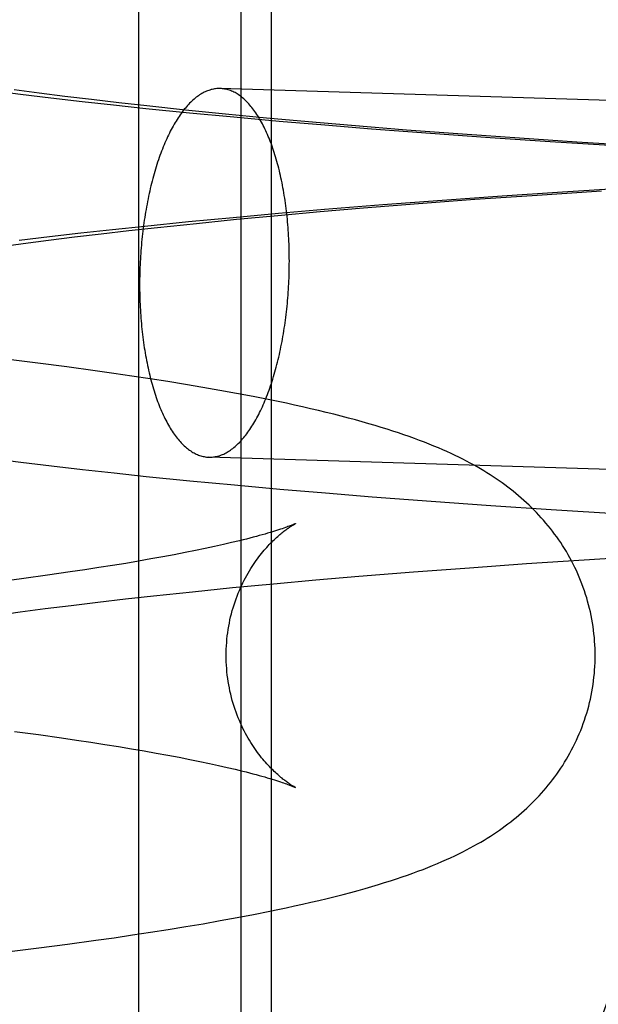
# Model space of a CAD drawing. Header units: inches. Extents: x 0 to 274, y 0 to 177.
# Tile 37 of 138: x 76.7158 to 76.777, y 91.4342 to 91.5383. Entities that reach past the tile are written whole.
import ezdxf

# ---------------------------------------------------------------- set-up
doc = ezdxf.new("R2010")
doc.units = ezdxf.units.IN
doc.header["$LTSCALE"] = 15.069778
doc.header["$MEASUREMENT"] = 0
doc.linetypes.add('HIDDEN', pattern=[0.2, 0.1, -0.1])
doc.layers.add('DEFAULT_2', color=8, linetype='HIDDEN')

msp = doc.modelspace()

# ---------------------------------------------------------------- linework, layer by layer
at = {"layer": 'DEFAULT_2', "color": 8, "linetype": 'HIDDEN'}
for p, q in [((76.72841, 91.54001), (76.72841, 91.38376)), ((76.73922, 91.54001), (76.73922, 91.38376)), ((76.74243, 91.54001), (76.74243, 91.38376)), ((76.71276, 91.53087), (76.71592, 91.53047)), ((76.71789, 91.53057), (76.71527, 91.53092)), ((76.72061, 91.53022), (76.71789, 91.53057)), ((76.94451, 91.52461), (76.73704, 91.53106)), ((76.71592, 91.53047), (76.71915, 91.53008)), ((76.71915, 91.53008), (76.72243, 91.5297)), ((76.72342, 91.52988), (76.72061, 91.53022)), ((76.72243, 91.5297), (76.72577, 91.52932)), ((76.72631, 91.52954), (76.72342, 91.52988)), ((76.72929, 91.52921), (76.72631, 91.52954)), ((76.72577, 91.52932), (76.72917, 91.52896)), ((76.72917, 91.52896), (76.73378, 91.5285)), ((76.73338, 91.52877), (76.72929, 91.52921)), ((76.73759, 91.52835), (76.73338, 91.52877)), ((76.73378, 91.5285), (76.73848, 91.52805)), ((76.74193, 91.52793), (76.73759, 91.52835)), ((76.73848, 91.52805), (76.74326, 91.52761)), ((76.74637, 91.52753), (76.74193, 91.52793)), ((76.74326, 91.52761), (76.74811, 91.5272)), ((76.75091, 91.52714), (76.74637, 91.52753)), ((76.74811, 91.5272), (76.75303, 91.5268)), ((76.75671, 91.52667), (76.75091, 91.52714)), ((76.75303, 91.5268), (76.75926, 91.52632)), ((76.76263, 91.52622), (76.75671, 91.52667)), ((76.75926, 91.52632), (76.76557, 91.52587)), ((76.76865, 91.52579), (76.76263, 91.52622)), ((76.76557, 91.52587), (76.77192, 91.52544)), ((76.77474, 91.52538), (76.76865, 91.52579)), ((76.77192, 91.52544), (76.7796, 91.52497)), ((76.78212, 91.52493), (76.77474, 91.52538)), ((76.76999, 91.51976), (76.77733, 91.52024)), ((76.78093, 91.52057), (76.77322, 91.5201)), ((76.7605, 91.51923), (76.75424, 91.51875)), ((76.75801, 91.51889), (76.76396, 91.51934)), ((76.76684, 91.51967), (76.7605, 91.51923)), ((76.76396, 91.51934), (76.76999, 91.51976)), ((76.77322, 91.5201), (76.76684, 91.51967)), ((76.74806, 91.51826), (76.74319, 91.51784)), ((76.74761, 91.51804), (76.75218, 91.51843)), ((76.75424, 91.51875), (76.74806, 91.51826)), ((76.75218, 91.51843), (76.75801, 91.51889)), ((76.73839, 91.5174), (76.73368, 91.51695)), ((76.73452, 91.5168), (76.73877, 91.51723)), ((76.74319, 91.51784), (76.73839, 91.5174)), ((76.73877, 91.51723), (76.74314, 91.51764)), ((76.74314, 91.51764), (76.74761, 91.51804)), ((76.72565, 91.51612), (76.7223, 91.51575)), ((76.72446, 91.5157), (76.72739, 91.51604)), ((76.72906, 91.51648), (76.72565, 91.51612)), ((76.72739, 91.51604), (76.73039, 91.51637)), ((76.73368, 91.51695), (76.72906, 91.51648)), ((76.73039, 91.51637), (76.73452, 91.5168)), ((76.71901, 91.51536), (76.71578, 91.51497)), ((76.71621, 91.51466), (76.71887, 91.51501)), ((76.71887, 91.51501), (76.72162, 91.51536)), ((76.7223, 91.51575), (76.71901, 91.51536)), ((76.72162, 91.51536), (76.72446, 91.5157)), ((76.71365, 91.51431), (76.71621, 91.51466)), ((76.71777, 91.50202), (76.71467, 91.5024)), ((76.72083, 91.50162), (76.71777, 91.50202)), ((76.72382, 91.50121), (76.72083, 91.50162)), ((76.72578, 91.50094), (76.72382, 91.50121)), ((76.72771, 91.50065), (76.72578, 91.50094)), ((76.72962, 91.50037), (76.72771, 91.50065)), ((76.7315, 91.50007), (76.72962, 91.50037)), ((76.73336, 91.49977), (76.7315, 91.50007)), ((76.73519, 91.49946), (76.73336, 91.49977)), ((76.73699, 91.49914), (76.73519, 91.49946)), ((76.73877, 91.49882), (76.73699, 91.49914)), ((76.74053, 91.49848), (76.73877, 91.49882)), ((76.9433, 91.48563), (76.73583, 91.49208)), ((76.7128, 91.49196), (76.71597, 91.49156)), ((76.71597, 91.49156), (76.71919, 91.49117)), ((76.71919, 91.49117), (76.72247, 91.49079)), ((76.72247, 91.49079), (76.72582, 91.49042)), ((76.72582, 91.49042), (76.72922, 91.49005)), ((76.72922, 91.49005), (76.73383, 91.48959)), ((76.73383, 91.48959), (76.73853, 91.48914)), ((76.73853, 91.48914), (76.74332, 91.4887)), ((76.74332, 91.4887), (76.74817, 91.48829)), ((76.74817, 91.48829), (76.7531, 91.48789)), ((76.7531, 91.48789), (76.75933, 91.48741)), ((76.75933, 91.48741), (76.76564, 91.48696)), ((76.76564, 91.48696), (76.772, 91.48654)), ((76.772, 91.48654), (76.77968, 91.48606)), ((76.73737, 91.48284), (76.73644, 91.48263)), ((76.73824, 91.48304), (76.73737, 91.48284)), ((76.73906, 91.48323), (76.73824, 91.48304)), ((76.73217, 91.48176), (76.73097, 91.48154)), ((76.73332, 91.48198), (76.73217, 91.48176)), ((76.73442, 91.4822), (76.73332, 91.48198)), ((76.73546, 91.48242), (76.73442, 91.4822)), ((76.73644, 91.48263), (76.73546, 91.48242)), ((76.7755, 91.48122), (76.78288, 91.48167)), ((76.72566, 91.48062), (76.72421, 91.4804)), ((76.72706, 91.48085), (76.72566, 91.48062)), ((76.72841, 91.48108), (76.72706, 91.48085)), ((76.72972, 91.48131), (76.72841, 91.48108)), ((76.73097, 91.48154), (76.72972, 91.48131)), ((76.7634, 91.48039), (76.76941, 91.48082)), ((76.76941, 91.48082), (76.7755, 91.48122)), ((76.71877, 91.47959), (76.71629, 91.47925)), ((76.72117, 91.47994), (76.71877, 91.47959)), ((76.72271, 91.48017), (76.72117, 91.47994)), ((76.72421, 91.4804), (76.72271, 91.48017)), ((76.75168, 91.47948), (76.75748, 91.47995)), ((76.75748, 91.47995), (76.7634, 91.48039)), ((76.71629, 91.47925), (76.71371, 91.47891)), ((76.73833, 91.47828), (76.74268, 91.47869)), ((76.74268, 91.47869), (76.74713, 91.47909)), ((76.74713, 91.47909), (76.75168, 91.47948)), ((76.73, 91.47742), (76.7341, 91.47785)), ((76.7341, 91.47785), (76.73833, 91.47828)), ((76.71854, 91.47607), (76.72128, 91.47641)), ((76.72128, 91.47641), (76.7241, 91.47675)), ((76.7241, 91.47675), (76.72701, 91.47709)), ((76.72701, 91.47709), (76.73, 91.47742)), ((76.71336, 91.47537), (76.7159, 91.47572)), ((76.7159, 91.47572), (76.71854, 91.47607)), ((76.71531, 91.46308), (76.71783, 91.46274)), ((76.71783, 91.46274), (76.72027, 91.46239)), ((76.72027, 91.46239), (76.72184, 91.46217)), ((76.72184, 91.46217), (76.72336, 91.46194)), ((76.72336, 91.46194), (76.72484, 91.46171)), ((76.72484, 91.46171), (76.72627, 91.46148)), ((76.72627, 91.46148), (76.72765, 91.46125)), ((76.72765, 91.46125), (76.72899, 91.46102)), ((76.72899, 91.46102), (76.73027, 91.46079)), ((76.73027, 91.46079), (76.7315, 91.46057)), ((76.7315, 91.46057), (76.73268, 91.46034)), ((76.73268, 91.46034), (76.73381, 91.46012)), ((76.73381, 91.46012), (76.73488, 91.4599)), ((76.73488, 91.4599), (76.7359, 91.45969)), ((76.7359, 91.45969), (76.73686, 91.45948)), ((76.73686, 91.45948), (76.73777, 91.45927)), ((76.73703, 91.44307), (76.73881, 91.44339)), ((76.73881, 91.44339), (76.74056, 91.44373)), ((76.74056, 91.44373), (76.74229, 91.44407)), ((76.72967, 91.44184), (76.73155, 91.44214)), ((76.73155, 91.44214), (76.7334, 91.44244)), ((76.7334, 91.44244), (76.73523, 91.44275)), ((76.73523, 91.44275), (76.73703, 91.44307)), ((76.72389, 91.441), (76.72584, 91.44127)), ((76.72584, 91.44127), (76.72777, 91.44156)), ((76.72777, 91.44156), (76.72967, 91.44184)), ((76.71476, 91.43981), (76.71786, 91.44019)), ((76.71786, 91.44019), (76.7209, 91.44059)), ((76.7209, 91.44059), (76.72389, 91.441))]:
    msp.add_line(p, q, dxfattribs=at)
for points in [[(76.73704, 91.53106), (76.73692, 91.53106), (76.7368, 91.53106), (76.73668, 91.53105), (76.73655, 91.53104), (76.73643, 91.53102), (76.73631, 91.531), (76.73619, 91.53097), (76.73607, 91.53094), (76.73595, 91.5309), (76.73582, 91.53086), (76.7357, 91.53082), (76.73558, 91.53077), (76.73546, 91.53072), (76.73534, 91.53066), (76.73522, 91.5306), (76.7351, 91.53053), (76.73498, 91.53046), (76.73486, 91.53038), (76.73474, 91.5303), (76.73462, 91.53022), (76.7345, 91.53013), (76.73439, 91.53003), (76.73427, 91.52993), (76.73415, 91.52983), (76.73403, 91.52972), (76.73392, 91.52961), (76.7338, 91.5295), (76.73369, 91.52938), (76.73357, 91.52925), (76.73346, 91.52913), (76.73335, 91.52899), (76.73324, 91.52886), (76.73313, 91.52872), (76.73302, 91.52857), (76.73291, 91.52842), (76.7328, 91.52827), (76.73269, 91.52811), (76.73258, 91.52795), (76.73248, 91.52779), (76.73237, 91.52762), (76.73227, 91.52745), (76.73216, 91.52727), (76.73206, 91.52709), (76.73196, 91.52691), (76.73186, 91.52672), (76.73176, 91.52653), (76.73167, 91.52634), (76.73157, 91.52614), (76.73147, 91.52594), (76.73138, 91.52573), (76.73129, 91.52553), (76.73119, 91.52532), (76.7311, 91.5251), (76.73101, 91.52488), (76.73093, 91.52466), (76.73084, 91.52444), (76.73075, 91.52421), (76.73067, 91.52398), (76.73059, 91.52375), (76.7305, 91.52351), (76.73042, 91.52327), (76.73035, 91.52303), (76.73027, 91.52279), (76.73019, 91.52254), (76.73012, 91.52229), (76.73005, 91.52204), (76.72998, 91.52179), (76.72991, 91.52153), (76.72984, 91.52127), (76.72977, 91.52101), (76.72971, 91.52075), (76.72964, 91.52048), (76.72958, 91.52021), (76.72952, 91.51994), (76.72946, 91.51967), (76.72941, 91.5194), (76.72935, 91.51912), (76.7293, 91.51884), (76.72925, 91.51856), (76.7292, 91.51828), (76.72915, 91.518), (76.7291, 91.51772), (76.72906, 91.51743), (76.72901, 91.51714), (76.72897, 91.51685), (76.72893, 91.51657), (76.72889, 91.51627), (76.72886, 91.51598), (76.72882, 91.51569), (76.72879, 91.5154), (76.72876, 91.5151), (76.72873, 91.51481), (76.7287, 91.51451), (76.72868, 91.51421), (76.72866, 91.51391), (76.72863, 91.51362), (76.72861, 91.51332), (76.7286, 91.51302), (76.72858, 91.51272), (76.72857, 91.51242), (76.72855, 91.51212), (76.72854, 91.51182), (76.72854, 91.51152), (76.72853, 91.51122), (76.72852, 91.51092), (76.72852, 91.51062), (76.72852, 91.51032)], [(76.74435, 91.51281), (76.74434, 91.51311), (76.74434, 91.51341), (76.74434, 91.51371), (76.74433, 91.51401), (76.74432, 91.51431), (76.74431, 91.5146), (76.7443, 91.5149), (76.74429, 91.51519), (76.74427, 91.51549), (76.74425, 91.51578), (76.74423, 91.51608), (76.74421, 91.51637), (76.74419, 91.51666), (76.74416, 91.51695), (76.74413, 91.51723), (76.74411, 91.51752), (76.74408, 91.51781), (76.74404, 91.51809), (76.74401, 91.51837), (76.74397, 91.51865), (76.74393, 91.51893), (76.7439, 91.51921), (76.74385, 91.51948), (76.74381, 91.51976), (76.74377, 91.52003), (76.74372, 91.5203), (76.74367, 91.52056), (76.74362, 91.52083), (76.74357, 91.52109), (76.74352, 91.52135), (76.74346, 91.52161), (76.7434, 91.52187), (76.74335, 91.52212), (76.74329, 91.52237), (76.74322, 91.52262), (76.74316, 91.52287), (76.7431, 91.52311), (76.74303, 91.52335), (76.74296, 91.52359), (76.74289, 91.52382), (76.74282, 91.52406), (76.74275, 91.52428), (76.74267, 91.52451), (76.7426, 91.52473), (76.74252, 91.52495), (76.74244, 91.52517), (76.74236, 91.52538), (76.74228, 91.52559), (76.7422, 91.5258), (76.74211, 91.526), (76.74203, 91.5262), (76.74194, 91.5264), (76.74185, 91.52659), (76.74176, 91.52678), (76.74167, 91.52697), (76.74158, 91.52715), (76.74149, 91.52733), (76.74139, 91.5275), (76.7413, 91.52767), (76.7412, 91.52784), (76.7411, 91.528), (76.741, 91.52816), (76.7409, 91.52832), (76.7408, 91.52847), (76.7407, 91.52862), (76.7406, 91.52876), (76.74049, 91.5289), (76.74039, 91.52904), (76.74028, 91.52917), (76.74018, 91.52929), (76.74007, 91.52942), (76.73996, 91.52954), (76.73985, 91.52965), (76.73974, 91.52976), (76.73963, 91.52986), (76.73952, 91.52997), (76.7394, 91.53006), (76.73929, 91.53016), (76.73918, 91.53024), (76.73906, 91.53033), (76.73895, 91.53041), (76.73883, 91.53048), (76.73872, 91.53055), (76.7386, 91.53062), (76.73848, 91.53068), (76.73836, 91.53074), (76.73824, 91.53079), (76.73813, 91.53083), (76.73801, 91.53088), (76.73789, 91.53092), (76.73777, 91.53095), (76.73765, 91.53098), (76.73753, 91.531), (76.73741, 91.53102), (76.73728, 91.53104), (76.73716, 91.53105), (76.73704, 91.53106)], [(76.73583, 91.49208), (76.73595, 91.49207), (76.73607, 91.49208), (76.73619, 91.49208), (76.73631, 91.4921), (76.73643, 91.49211), (76.73655, 91.49214), (76.73668, 91.49216), (76.7368, 91.49219), (76.73692, 91.49223), (76.73704, 91.49227), (76.73716, 91.49231), (76.73728, 91.49236), (76.73741, 91.49241), (76.73753, 91.49247), (76.73765, 91.49254), (76.73777, 91.4926), (76.73789, 91.49267), (76.73801, 91.49275), (76.73813, 91.49283), (76.73824, 91.49292), (76.73836, 91.49301), (76.73848, 91.4931), (76.7386, 91.4932), (76.73872, 91.4933), (76.73883, 91.49341), (76.73895, 91.49352), (76.73906, 91.49363), (76.73918, 91.49375), (76.73929, 91.49388), (76.7394, 91.49401), (76.73952, 91.49414), (76.73963, 91.49428), (76.73974, 91.49442), (76.73985, 91.49456), (76.73996, 91.49471), (76.74007, 91.49486), (76.74018, 91.49502), (76.74028, 91.49518), (76.74039, 91.49534), (76.74049, 91.49551), (76.7406, 91.49568), (76.7407, 91.49586), (76.7408, 91.49604), (76.7409, 91.49622), (76.741, 91.49641), (76.7411, 91.4966), (76.7412, 91.49679), (76.7413, 91.49699), (76.74139, 91.49719), (76.74149, 91.4974), (76.74158, 91.49761), (76.74167, 91.49782), (76.74176, 91.49803), (76.74185, 91.49825), (76.74194, 91.49847), (76.74203, 91.49869), (76.74211, 91.49892), (76.7422, 91.49915), (76.74228, 91.49938), (76.74236, 91.49962), (76.74244, 91.49986), (76.74252, 91.5001), (76.7426, 91.50034), (76.74267, 91.50059), (76.74275, 91.50084), (76.74282, 91.50109), (76.74289, 91.50135), (76.74296, 91.5016), (76.74303, 91.50186), (76.7431, 91.50212), (76.74316, 91.50239), (76.74322, 91.50265), (76.74329, 91.50292), (76.74335, 91.50319), (76.7434, 91.50346), (76.74346, 91.50374), (76.74352, 91.50401), (76.74357, 91.50429), (76.74362, 91.50457), (76.74367, 91.50485), (76.74372, 91.50513), (76.74377, 91.50542), (76.74381, 91.5057), (76.74385, 91.50599), (76.7439, 91.50628), (76.74393, 91.50657), (76.74397, 91.50686), (76.74401, 91.50715), (76.74404, 91.50744), (76.74408, 91.50774), (76.74411, 91.50803), (76.74413, 91.50833), (76.74416, 91.50862), (76.74419, 91.50892), (76.74421, 91.50922), (76.74423, 91.50952), (76.74425, 91.50981), (76.74427, 91.51011), (76.74429, 91.51041), (76.7443, 91.51071), (76.74431, 91.51101), (76.74432, 91.51131), (76.74433, 91.51161), (76.74434, 91.51191), (76.74434, 91.51221), (76.74434, 91.51251), (76.74435, 91.51281)], [(76.72852, 91.51032), (76.72852, 91.51002), (76.72852, 91.50972), (76.72853, 91.50942), (76.72854, 91.50912), (76.72854, 91.50883), (76.72855, 91.50853), (76.72857, 91.50823), (76.72858, 91.50794), (76.7286, 91.50764), (76.72861, 91.50735), (76.72863, 91.50706), (76.72866, 91.50677), (76.72868, 91.50648), (76.7287, 91.50619), (76.72873, 91.5059), (76.72876, 91.50561), (76.72879, 91.50533), (76.72882, 91.50504), (76.72886, 91.50476), (76.72889, 91.50448), (76.72893, 91.5042), (76.72897, 91.50392), (76.72901, 91.50365), (76.72906, 91.50338), (76.7291, 91.5031), (76.72915, 91.50284), (76.7292, 91.50257), (76.72925, 91.5023), (76.7293, 91.50204), (76.72935, 91.50178), (76.72941, 91.50152), (76.72946, 91.50126), (76.72952, 91.50101), (76.72958, 91.50076), (76.72964, 91.50051), (76.72971, 91.50027), (76.72977, 91.50002), (76.72984, 91.49978), (76.72991, 91.49954), (76.72998, 91.49931), (76.73005, 91.49908), (76.73012, 91.49885), (76.73019, 91.49862), (76.73027, 91.4984), (76.73035, 91.49818), (76.73042, 91.49796), (76.7305, 91.49775), (76.73059, 91.49754), (76.73067, 91.49733), (76.73075, 91.49713), (76.73084, 91.49693), (76.73093, 91.49673), (76.73101, 91.49654), (76.7311, 91.49635), (76.73119, 91.49616), (76.73129, 91.49598), (76.73138, 91.4958), (76.73147, 91.49563), (76.73157, 91.49546), (76.73167, 91.49529), (76.73176, 91.49513), (76.73186, 91.49497), (76.73196, 91.49481), (76.73206, 91.49466), (76.73216, 91.49451), (76.73227, 91.49437), (76.73237, 91.49423), (76.73248, 91.4941), (76.73258, 91.49397), (76.73269, 91.49384), (76.7328, 91.49372), (76.73291, 91.4936), (76.73302, 91.49348), (76.73313, 91.49337), (76.73324, 91.49327), (76.73335, 91.49317), (76.73346, 91.49307), (76.73357, 91.49298), (76.73369, 91.49289), (76.7338, 91.49281), (76.73392, 91.49273), (76.73403, 91.49265), (76.73415, 91.49258), (76.73427, 91.49252), (76.73439, 91.49245), (76.7345, 91.4924), (76.73462, 91.49235), (76.73474, 91.4923), (76.73486, 91.49225), (76.73498, 91.49222), (76.7351, 91.49218), (76.73522, 91.49215), (76.73534, 91.49213), (76.73546, 91.49211), (76.73558, 91.49209), (76.7357, 91.49208), (76.73583, 91.49208)], [(76.77666, 91.4711), (76.77666, 91.47146), (76.77665, 91.47185), (76.77663, 91.47224), (76.77661, 91.47263), (76.77658, 91.47302), (76.77654, 91.47341), (76.77649, 91.47379), (76.77644, 91.47418), (76.77638, 91.47456), (76.77631, 91.47495), (76.77624, 91.47533), (76.77616, 91.47571), (76.77607, 91.47609), (76.77597, 91.47646), (76.77587, 91.47684), (76.77577, 91.47721), (76.77565, 91.47757), (76.77553, 91.47794), (76.7754, 91.4783), (76.77527, 91.47867), (76.77513, 91.47902), (76.77499, 91.47938), (76.77483, 91.47973), (76.77468, 91.48008), (76.77451, 91.48042), (76.77434, 91.48076), (76.77417, 91.4811), (76.77399, 91.48143), (76.77381, 91.48176), (76.77362, 91.48209), (76.77342, 91.48241), (76.77322, 91.48273), (76.77302, 91.48304), (76.77281, 91.48335), (76.7726, 91.48365), (76.77238, 91.48395), (76.77215, 91.48425), (76.77193, 91.48454), (76.77169, 91.48483), (76.77146, 91.48511), (76.77122, 91.4854), (76.77097, 91.48567), (76.77072, 91.48595), (76.77047, 91.48622), (76.77021, 91.48648), (76.76995, 91.48674), (76.76968, 91.487), (76.76941, 91.48726), (76.76913, 91.48751), (76.76886, 91.48775), (76.76857, 91.488), (76.76829, 91.48823), (76.768, 91.48847), (76.76771, 91.48869), (76.76742, 91.48892), (76.76712, 91.48914), (76.76682, 91.48936), (76.76652, 91.48957), (76.7662, 91.48979), (76.76589, 91.49), (76.76556, 91.49021), (76.76523, 91.49042), (76.76489, 91.49063), (76.76454, 91.49084), (76.76418, 91.49104), (76.76382, 91.49125), (76.76344, 91.49145), (76.76306, 91.49165), (76.76267, 91.49186), (76.76227, 91.49206), (76.76186, 91.49226), (76.76143, 91.49246), (76.761, 91.49266), (76.76055, 91.49285), (76.76009, 91.49305), (76.75961, 91.49325), (76.75912, 91.49345), (76.75861, 91.49365), (76.75809, 91.49385), (76.75756, 91.49405), (76.75701, 91.49425), (76.75645, 91.49444), (76.75587, 91.49464), (76.75528, 91.49483), (76.75467, 91.49503), (76.75405, 91.49522), (76.7534, 91.49542), (76.75273, 91.49561), (76.75204, 91.49581), (76.75132, 91.49601), (76.75058, 91.49621), (76.74982, 91.49641), (76.74904, 91.49661), (76.74823, 91.49681), (76.74742, 91.497), (76.74658, 91.4972), (76.74574, 91.49739), (76.74489, 91.49758), (76.74403, 91.49777), (76.74316, 91.49795), (76.74229, 91.49813), (76.74053, 91.49848)], [(76.73766, 91.4711), (76.73767, 91.47143), (76.73768, 91.47178), (76.73769, 91.47213), (76.73772, 91.47248), (76.73775, 91.47282), (76.73778, 91.47317), (76.73783, 91.47351), (76.73788, 91.47386), (76.73794, 91.4742), (76.738, 91.47453), (76.73807, 91.47487), (76.73814, 91.4752), (76.73823, 91.47552), (76.73831, 91.47585), (76.73841, 91.47616), (76.7385, 91.47648), (76.73861, 91.47679), (76.73871, 91.47709), (76.73883, 91.47739), (76.73894, 91.47769), (76.73906, 91.47798), (76.73919, 91.47826), (76.73931, 91.47853), (76.73944, 91.4788), (76.73957, 91.47907), (76.73971, 91.47933), (76.73985, 91.47958), (76.73998, 91.47982), (76.74012, 91.48006), (76.74026, 91.48029), (76.74041, 91.48051), (76.74055, 91.48073), (76.74069, 91.48094), (76.74083, 91.48114), (76.74098, 91.48134), (76.74112, 91.48153), (76.74126, 91.48171), (76.7414, 91.48189), (76.74154, 91.48206), (76.74168, 91.48223), (76.74182, 91.48239), (76.74196, 91.48254), (76.74209, 91.48269), (76.74222, 91.48283), (76.74236, 91.48297), (76.74248, 91.4831), (76.74261, 91.48323), (76.74274, 91.48335), (76.74287, 91.48347), (76.74299, 91.48358), (76.74311, 91.48369), (76.74322, 91.48379), (76.74334, 91.48389), (76.74345, 91.48398), (76.74356, 91.48407), (76.74367, 91.48416), (76.74377, 91.48424), (76.74387, 91.48431), (76.74397, 91.48439), (76.74406, 91.48446), (76.74415, 91.48452), (76.74424, 91.48458), (76.74432, 91.48464), (76.7444, 91.48469), (76.74448, 91.48474), (76.74455, 91.48479), (76.74462, 91.48483), (76.74468, 91.48487), (76.74474, 91.4849), (76.74479, 91.48494), (76.74484, 91.48496), (76.74488, 91.48499), (76.74492, 91.48501), (76.74495, 91.48502), (76.74497, 91.48504), (76.74499, 91.48505), (76.745, 91.48505), (76.74501, 91.48506)], [(76.74501, 91.48506), (76.745, 91.48505), (76.74498, 91.48504), (76.74496, 91.48503), (76.74492, 91.48502), (76.74488, 91.485), (76.74483, 91.48498), (76.74477, 91.48495), (76.7447, 91.48492), (76.74462, 91.48489), (76.74453, 91.48485), (76.74443, 91.48482), (76.74432, 91.48477), (76.74419, 91.48473), (76.74406, 91.48468), (76.74392, 91.48463), (76.74376, 91.48457), (76.74359, 91.48451), (76.74341, 91.48445), (76.74321, 91.48439), (76.743, 91.48432), (76.74278, 91.48425), (76.74255, 91.48418), (76.7423, 91.48411), (76.74204, 91.48403), (76.74177, 91.48395), (76.74148, 91.48387), (76.74117, 91.48378), (76.74086, 91.4837), (76.74053, 91.48361), (76.74018, 91.48352), (76.73982, 91.48342), (76.73945, 91.48333), (76.73906, 91.48323)], [(76.745, 91.45715), (76.74501, 91.45715), (76.745, 91.45715), (76.74499, 91.45715), (76.74497, 91.45716), (76.74495, 91.45718), (76.74492, 91.45719), (76.74488, 91.45721), (76.74484, 91.45724), (76.74479, 91.45726), (76.74474, 91.45729), (76.74468, 91.45733), (76.74462, 91.45737), (76.74455, 91.45741), (76.74448, 91.45746), (76.74441, 91.45751), (76.74433, 91.45756), (76.74424, 91.45762), (76.74416, 91.45768), (76.74407, 91.45774), (76.74397, 91.45781), (76.74388, 91.45788), (76.74378, 91.45796), (76.74367, 91.45804), (76.74357, 91.45812), (76.74346, 91.45821), (76.74334, 91.45831), (76.74323, 91.45841), (76.74311, 91.45851), (76.74299, 91.45862), (76.74287, 91.45873), (76.74274, 91.45885), (76.74262, 91.45897), (76.74249, 91.45909), (76.74236, 91.45923), (76.74223, 91.45936), (76.7421, 91.4595), (76.74196, 91.45965), (76.74183, 91.45981), (76.74169, 91.45997), (76.74155, 91.46013), (76.74141, 91.4603), (76.74126, 91.46048), (76.74112, 91.46067), (76.74098, 91.46086), (76.74084, 91.46105), (76.74069, 91.46126), (76.74055, 91.46147), (76.74041, 91.46168), (76.74027, 91.46191), (76.74013, 91.46214), (76.73999, 91.46237), (76.73985, 91.46262), (76.73971, 91.46287), (76.73958, 91.46313), (76.73944, 91.46339), (76.73931, 91.46366), (76.73919, 91.46394), (76.73906, 91.46422), (76.73894, 91.46451), (76.73883, 91.4648), (76.73872, 91.4651), (76.73861, 91.46541), (76.7385, 91.46572), (76.73841, 91.46603), (76.73831, 91.46635), (76.73823, 91.46668), (76.73815, 91.467), (76.73807, 91.46733), (76.738, 91.46767), (76.73794, 91.468), (76.73788, 91.46834), (76.73783, 91.46869), (76.73778, 91.46903), (76.73775, 91.46938), (76.73772, 91.46972), (76.73769, 91.47007), (76.73768, 91.47042), (76.73767, 91.47077), (76.73766, 91.4711)], [(76.74229, 91.44407), (76.74314, 91.44425), (76.744, 91.44443), (76.74487, 91.44462), (76.74573, 91.44481), (76.7466, 91.44501), (76.74747, 91.44521), (76.74834, 91.44542), (76.7492, 91.44563), (76.75003, 91.44585), (76.75083, 91.44606), (76.7516, 91.44627), (76.75235, 91.44648), (76.75306, 91.44668), (76.75375, 91.44689), (76.75441, 91.44709), (76.75504, 91.44729), (76.75566, 91.44749), (76.75625, 91.44769), (76.75683, 91.44789), (76.75739, 91.44809), (76.75793, 91.44829), (76.75847, 91.44849), (76.75899, 91.4487), (76.75949, 91.4489), (76.75999, 91.4491), (76.76047, 91.44931), (76.76094, 91.44952), (76.76139, 91.44972), (76.76183, 91.44993), (76.76226, 91.45014), (76.76268, 91.45035), (76.76308, 91.45056), (76.76347, 91.45076), (76.76385, 91.45097), (76.76422, 91.45118), (76.76457, 91.45138), (76.76492, 91.45159), (76.76526, 91.4518), (76.7656, 91.45201), (76.76592, 91.45222), (76.76624, 91.45243), (76.76655, 91.45265), (76.76685, 91.45286), (76.76715, 91.45308), (76.76745, 91.4533), (76.76774, 91.45353), (76.76803, 91.45375), (76.76831, 91.45399), (76.7686, 91.45422), (76.76888, 91.45446), (76.76915, 91.45471), (76.76943, 91.45496), (76.7697, 91.45522), (76.76997, 91.45548), (76.77023, 91.45574), (76.77049, 91.45601), (76.77074, 91.45628), (76.77099, 91.45655), (76.77124, 91.45683), (76.77148, 91.45711), (76.77171, 91.45739), (76.77194, 91.45768), (76.77217, 91.45797), (76.77239, 91.45827), (76.77261, 91.45857), (76.77282, 91.45887), (76.77303, 91.45918), (76.77323, 91.45949), (76.77343, 91.45981), (76.77363, 91.46013), (76.77382, 91.46046), (76.774, 91.46078), (76.77418, 91.46112), (76.77435, 91.46145), (76.77452, 91.46179), (76.77468, 91.46214), (76.77484, 91.46249), (76.77499, 91.46284), (76.77514, 91.46319), (76.77528, 91.46355), (76.77541, 91.46391), (76.77554, 91.46427), (76.77566, 91.46464), (76.77577, 91.465), (76.77588, 91.46537), (76.77598, 91.46575), (76.77607, 91.46612), (76.77616, 91.4665), (76.77624, 91.46688), (76.77631, 91.46726), (76.77638, 91.46764), (76.77644, 91.46803), (76.77649, 91.46841), (76.77654, 91.4688), (76.77658, 91.46919), (76.77661, 91.46957), (76.77663, 91.46996), (76.77665, 91.47035), (76.77666, 91.47074), (76.77666, 91.4711)], [(76.73777, 91.45927), (76.73861, 91.45907), (76.73902, 91.45898), (76.73941, 91.45888), (76.73978, 91.45879), (76.74014, 91.45869), (76.74049, 91.4586), (76.74082, 91.45851), (76.74114, 91.45843), (76.74145, 91.45834), (76.74174, 91.45826), (76.74201, 91.45818), (76.74228, 91.4581), (76.74253, 91.45803), (76.74276, 91.45795), (76.74298, 91.45788), (76.74319, 91.45782), (76.74339, 91.45775), (76.74357, 91.45769), (76.74374, 91.45763), (76.7439, 91.45758), (76.74405, 91.45753), (76.74418, 91.45748), (76.745, 91.45715)]]:
    msp.add_lwpolyline(points, dxfattribs=at)
msp.add_arc((77.00868, 91.33826), 0.25, 90, 270, dxfattribs=at)

doc.saveas('drawing.dxf')
